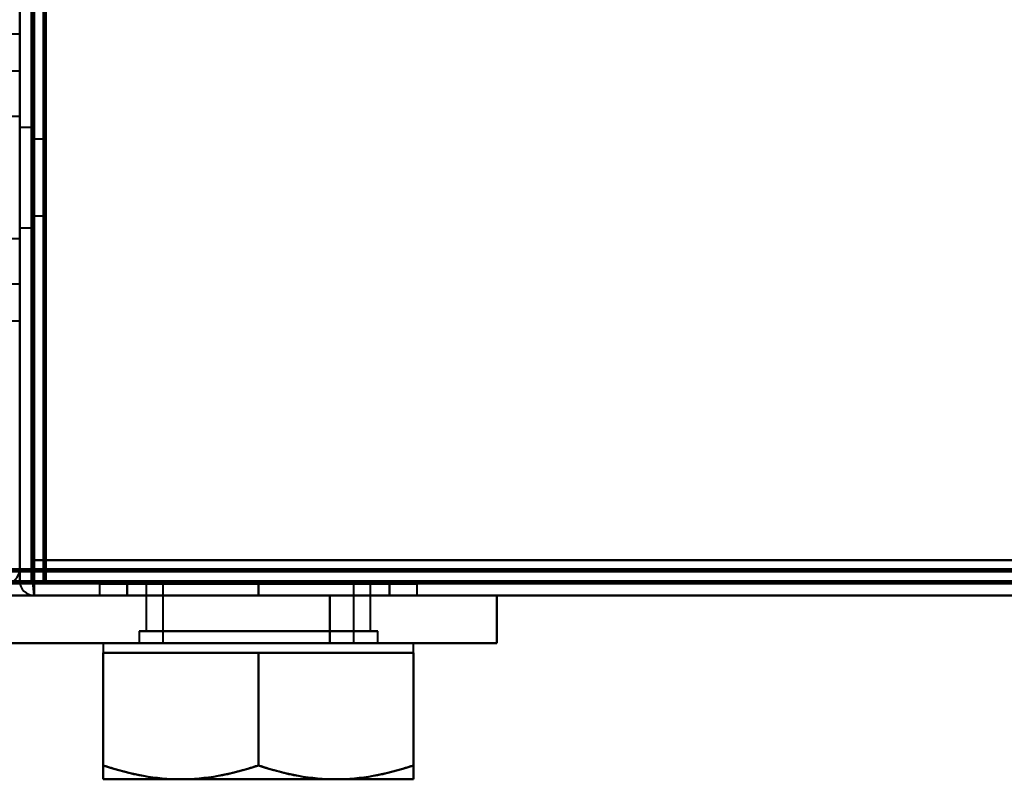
# Model space of a CAD drawing. Header units: millimetres. Extents: x -1352 to 2139, y -120 to 936.
# Tile 13 of 68: x -500 to -459, y 121 to 152. Entities that reach past the tile are written whole.
import ezdxf

# ---------------------------------------------------------------- set-up
doc = ezdxf.new("R2010")
doc.units = ezdxf.units.MM
doc.layers.add('G-IMPT', color=8, linetype='Continuous', lineweight=40)

# ---------------------------------------------------------------- blocks, each defined once
blk = doc.blocks.new('NEXA 400 CALQUES_dwg-748074-Avant')
at = {"layer": 'G-IMPT'}
for p, q in [((-500, 129.472), (-500, 827.272)), ((-499.5, 827.272), (-499.5, 129.472)), ((-500, 151.872), (-500.5, 151.872)), ((-500, 151.872), (-500.5, 151.872)), ((-500, 151.872), (-500, 139.872)), ((-500, 151.872), (-500, 139.872)), ((-500, 151.872), (-500, 145.872)), ((-500, 145.872), (-500, 151.872)), ((-500, 145.872), (-500, 151.872)), ((-500, 145.872), (-500, 151.872)), ((-500, 150.322), (-502.1, 150.322)), ((-500, 150.322), (-502.1, 150.322)), ((-500, 150.322), (-500, 144.168)), ((-500, 150.322), (-500, 144.168)), ((-500, 145.872), (-500, 150.322)), ((-500, 145.872), (-500, 150.322)), ((-500, 148.422), (-507.3, 148.422)), ((-500, 148.422), (-507.3, 148.422)), ((-500, 148.422), (-500, 145.872)), ((-500, 148.422), (-500, 145.872)), ((-500, 144.896), (-500, 148.422)), ((-500, 144.896), (-500, 148.422)), ((-499.5, 147.972), (-500, 147.972)), ((-499.5, 147.972), (-500, 147.972)), ((-500, 147.972), (-500, 143.772)), ((-500, 147.972), (-500, 143.772)), ((-500, 147.972), (-500, 143.772)), ((-500, 147.972), (-500, 143.772)), ((-500, 143.772), (-500, 147.972)), ((-500, 143.772), (-500, 147.972)), ((-500, 143.772), (-500, 147.972)), ((-500, 143.772), (-500, 147.972)), ((-499.5, 147.972), (-499.5, 143.772)), ((-499.5, 147.972), (-499.5, 143.772)), ((-499.5, 147.972), (-499.5, 143.772)), ((-499.5, 147.972), (-499.5, 143.772)), ((-499.5, 143.772), (-499.5, 147.972)), ((-499.5, 143.772), (-499.5, 147.972)), ((-499.5, 143.772), (-499.5, 147.972)), ((-499.5, 143.772), (-499.5, 147.972)), ((-500, 147.577), (-500, 145.872)), ((-500, 147.577), (-500, 145.872)), ((-499, 147.472), (-499.5, 147.472)), ((-499, 147.472), (-499.5, 147.472)), ((-499.5, 147.472), (-499.5, 144.272)), ((-499.5, 147.472), (-499.5, 144.272)), ((-499.5, 147.472), (-499.5, 144.272)), ((-499.5, 147.472), (-499.5, 144.272)), ((-499.5, 144.272), (-499.5, 147.472)), ((-499.5, 144.272), (-499.5, 147.472)), ((-499.5, 144.272), (-499.5, 147.472)), ((-499.5, 144.272), (-499.5, 147.472)), ((-499, 147.472), (-499, 144.272)), ((-499, 147.472), (-499, 144.272)), ((-499, 147.472), (-499, 144.272)), ((-499, 147.472), (-499, 144.272)), ((-499, 144.272), (-499, 147.472)), ((-499, 144.272), (-499, 147.472)), ((-499, 144.272), (-499, 147.472)), ((-499, 144.272), (-499, 147.472)), ((-500, 145.872), (-500, 146.849)), ((-500, 145.872), (-500, 146.849)), ((-500, 145.872), (-500, 143.322)), ((-500, 145.872), (-500, 143.322)), ((-500, 143.322), (-500, 145.872)), ((-500, 143.322), (-500, 145.872)), ((-500, 145.872), (-500, 141.422)), ((-500, 145.872), (-500, 141.422)), ((-500, 141.422), (-500, 145.872)), ((-500, 145.872), (-500, 139.872)), ((-500, 141.422), (-500, 145.872)), ((-500, 139.872), (-500, 145.872)), ((-500, 139.872), (-500, 145.872)), ((-499.5, 144.272), (-499, 144.272)), ((-499.5, 144.272), (-499, 144.272)), ((-500, 143.772), (-499.5, 143.772)), ((-500, 143.772), (-499.5, 143.772)), ((-507.3, 143.322), (-500, 143.322)), ((-507.3, 143.322), (-500, 143.322)), ((-502.1, 141.422), (-500, 141.422)), ((-502.1, 141.422), (-500, 141.422)), ((-500.5, 139.872), (-500, 139.872)), ((-500.5, 139.872), (-500, 139.872)), ((-500.6, 129.472), (-500, 129.472)), ((-500, 129.472), (-500.6, 129.472)), ((-500, 129.472), (-500.6, 129.472)), ((-499.5, 129.472), (-498.9, 129.472)), ((-498.9, 129.472), (-499.5, 129.472)), ((-498.9, 128.872), (-498.9, 129.472)), ((-498.9, 129.472), (-498.9, 128.872)), ((-499.4, 128.972), (-500, 128.972)), ((-500, 128.972), (-499.4, 128.972)), ((-499.4, 128.972), (-499.4, 128.372)), ((-499.4, 128.972), (-499.4, 128.372)), ((-499.4, 128.372), (-499.4, 128.972)), ((-499.4, 128.972), (-499.4, 128.372)), ((-499.4, 128.372), (-499.4, 128.972)), ((-499.4, 128.372), (-499.4, 128.972)), ((-498.9, 128.872), (498.9, 128.872)), ((-496.65, 128.852), (-496.65, 128.372)), ((-496.65, 128.852), (-496.65, 128.372)), ((-496.65, 128.852), (-490, 128.852)), ((-490, 128.852), (-496.65, 128.852)), ((-496.65, 128.852), (-490, 128.852)), ((-490, 128.852), (-496.65, 128.852)), ((-494.7, 128.852), (-494.7, 126.872)), ((-494.7, 128.852), (-494.7, 126.872)), ((-485.93, 128.852), (-494.7, 128.852)), ((-494.7, 128.852), (-490, 128.852)), ((-485.93, 128.852), (-494.7, 128.852)), ((-494.7, 128.852), (-490, 128.852)), ((-490, 128.852), (-494.07, 128.852)), ((-490, 128.852), (-494.07, 128.852)), ((-494, 128.852), (-494, 126.372)), ((-494, 128.852), (-494, 126.372)), ((-494, 128.852), (-486.536, 128.852)), ((-490, 128.852), (-494, 128.852)), ((-494, 128.852), (-486.536, 128.852)), ((-490, 128.852), (-494, 128.852)), ((-493.464, 128.852), (-490, 128.852)), ((-493.464, 128.852), (-490, 128.852)), ((-490, 128.852), (-483.35, 128.852)), ((-483.35, 128.852), (-490, 128.852)), ((-490, 128.852), (-483.35, 128.852)), ((-483.35, 128.852), (-490, 128.852)), ((-485.3, 128.852), (-490, 128.852)), ((-490, 128.852), (-486, 128.852)), ((-490, 128.852), (-485.3, 128.852)), ((-486, 128.852), (-490, 128.852)), ((-485.3, 128.852), (-490, 128.852)), ((-490, 128.852), (-486, 128.852)), ((-490, 128.852), (-485.3, 128.852)), ((-486, 128.852), (-490, 128.852)), ((-486, 126.372), (-486, 128.852)), ((-486, 126.372), (-486, 128.852)), ((-485.3, 126.872), (-485.3, 128.852)), ((-485.3, 126.872), (-485.3, 128.852)), ((-483.35, 128.372), (-483.35, 128.852)), ((-483.35, 128.372), (-483.35, 128.852)), ((-534.4, 128.372), (-225.6, 128.372)), ((-499.4, 128.372), (499.4, 128.372)), ((-496.65, 128.372), (-490, 128.372)), ((-490, 128.372), (-496.65, 128.372)), ((-496.65, 128.372), (-490, 128.372)), ((-490, 128.372), (-496.65, 128.372)), ((-490, 128.372), (-483.35, 128.372)), ((-483.35, 128.372), (-490, 128.372)), ((-490, 128.372), (-483.35, 128.372)), ((-483.35, 128.372), (-490, 128.372)), ((-487, 128.372), (-484.165, 128.372)), ((-487, 128.372), (-480, 128.372)), ((-484.165, 128.372), (-487, 128.372)), ((-480, 128.372), (-487, 128.372)), ((-484.165, 128.372), (-480, 128.372)), ((-480, 128.372), (-484.165, 128.372)), ((-480, 126.372), (-480, 128.372)), ((-495, 126.872), (-495, 126.372)), ((-495, 126.872), (-495, 126.372)), ((-485, 126.872), (-495, 126.872)), ((-485, 126.872), (-495, 126.872)), ((-495, 126.872), (-485, 126.872)), ((-495, 126.872), (-485, 126.872)), ((-485, 126.872), (-495, 126.872)), ((-485, 126.872), (-495, 126.872)), ((-495, 126.872), (-485, 126.872)), ((-495, 126.872), (-485, 126.872)), ((-487.65, 126.872), (-494.7, 126.872)), ((-494.7, 126.872), (-485.93, 126.872)), ((-487.65, 126.872), (-494.7, 126.872)), ((-494.7, 126.872), (-485.93, 126.872)), ((-494.07, 126.872), (-487.65, 126.872)), ((-494.07, 126.872), (-487.65, 126.872)), ((-485.3, 126.872), (-492.35, 126.872)), ((-485.3, 126.872), (-492.35, 126.872)), ((-487.65, 126.872), (-485.3, 126.872)), ((-487.65, 126.872), (-485.3, 126.872)), ((-485, 126.372), (-485, 126.872)), ((-485, 126.372), (-485, 126.872)), ((-496.5, 126.372), (-496.5, 125.972)), ((-496.5, 126.372), (-496.5, 125.972)), ((-496.5, 126.372), (-486.75, 126.372)), ((-496.5, 126.372), (-486.75, 126.372)), ((-486.75, 126.372), (-496.5, 126.372)), ((-486.75, 126.372), (-496.5, 126.372)), ((-495, 126.372), (-485, 126.372)), ((-495, 126.372), (-485, 126.372)), ((-485, 126.372), (-495, 126.372)), ((-485, 126.372), (-495, 126.372)), ((-495, 126.372), (-485, 126.372)), ((-495, 126.372), (-485, 126.372)), ((-485, 126.372), (-495, 126.372)), ((-485, 126.372), (-495, 126.372)), ((-494, 126.372), (-486.536, 126.372)), ((-486.536, 126.372), (-494, 126.372)), ((-494, 126.372), (-486.536, 126.372)), ((-486.536, 126.372), (-494, 126.372)), ((-493.464, 126.372), (-486, 126.372)), ((-486, 126.372), (-493.464, 126.372)), ((-493.464, 126.372), (-486, 126.372)), ((-486, 126.372), (-493.464, 126.372)), ((-493.25, 126.372), (-483.5, 126.372)), ((-493.25, 126.372), (-483.5, 126.372)), ((-483.5, 126.372), (-493.25, 126.372)), ((-483.5, 126.372), (-493.25, 126.372)), ((-487, 126.372), (-480, 126.372)), ((-487, 126.372), (-480, 126.372)), ((-480, 126.372), (-487, 126.372)), ((-480, 126.372), (-487, 126.372)), ((-483.5, 125.972), (-483.5, 126.372)), ((-483.5, 125.972), (-483.5, 126.372)), ((-496.5, 125.972), (-493.25, 125.972)), ((-496.5, 125.972), (-493.25, 125.972)), ((-496.5, 125.972), (-493.25, 125.972)), ((-496.5, 125.972), (-493.25, 125.972)), ((-493.25, 125.972), (-496.5, 125.972)), ((-493.25, 125.972), (-496.5, 125.972)), ((-493.25, 125.972), (-496.5, 125.972)), ((-493.25, 125.972), (-496.5, 125.972)), ((-493.25, 125.972), (-486.75, 125.972)), ((-493.25, 125.972), (-486.75, 125.972)), ((-493.25, 125.972), (-486.75, 125.972)), ((-493.25, 125.972), (-486.75, 125.972)), ((-486.75, 125.972), (-493.25, 125.972)), ((-486.75, 125.972), (-493.25, 125.972)), ((-486.75, 125.972), (-493.25, 125.972)), ((-486.75, 125.972), (-493.25, 125.972)), ((-486.75, 125.972), (-483.5, 125.972)), ((-486.75, 125.972), (-483.5, 125.972)), ((-486.75, 125.972), (-483.5, 125.972)), ((-486.75, 125.972), (-483.5, 125.972)), ((-483.5, 125.972), (-486.75, 125.972)), ((-483.5, 125.972), (-486.75, 125.972)), ((-483.5, 125.972), (-486.75, 125.972)), ((-483.5, 125.972), (-486.75, 125.972)), ((-496.5, 120.672), (-493.25, 120.672)), ((-496.5, 120.672), (-493.25, 120.672)), ((-496.5, 120.672), (-493.25, 120.672)), ((-496.5, 120.672), (-493.25, 120.672)), ((-493.25, 120.672), (-496.5, 120.672)), ((-493.25, 120.672), (-496.5, 120.672)), ((-493.25, 120.672), (-496.5, 120.672)), ((-493.25, 120.672), (-496.5, 120.672)), ((-493.25, 120.672), (-486.75, 120.672)), ((-493.25, 120.672), (-486.75, 120.672)), ((-493.25, 120.672), (-486.75, 120.672)), ((-493.25, 120.672), (-486.75, 120.672)), ((-486.75, 120.672), (-493.25, 120.672)), ((-486.75, 120.672), (-493.25, 120.672)), ((-486.75, 120.672), (-493.25, 120.672)), ((-486.75, 120.672), (-493.25, 120.672)), ((-486.75, 120.672), (-483.5, 120.672)), ((-486.75, 120.672), (-483.5, 120.672)), ((-486.75, 120.672), (-483.5, 120.672)), ((-486.75, 120.672), (-483.5, 120.672)), ((-483.5, 120.672), (-486.75, 120.672)), ((-483.5, 120.672), (-486.75, 120.672)), ((-483.5, 120.672), (-486.75, 120.672)), ((-483.5, 120.672), (-486.75, 120.672))]:
    blk.add_line(p, q, dxfattribs=at)
at = {"layer": 'G-IMPT', "flags": 128}
for points in [[(-500, 827.772), (-500, 653.072), (-500, 478.372), (-500, 303.672), (-500, 128.972)], [(-500, 128.972), (-500, 303.672), (-500, 478.372), (-500, 653.072), (-500, 827.772)], [(-499.5, 128.972), (-499.5, 303.672), (-499.5, 478.372), (-499.5, 653.072), (-499.5, 827.772)], [(-499.4, 827.772), (-499.4, 653.072), (-499.4, 478.372), (-499.4, 303.672), (-499.4, 128.972)], [(-499.4, 128.972), (-499.4, 303.672), (-499.4, 478.372), (-499.4, 653.072), (-499.4, 827.772)], [(-499.4, 827.772), (-499.4, 653.072), (-499.4, 478.372), (-499.4, 303.672), (-499.4, 128.972)], [(-500, 827.272), (-500, 652.822), (-500, 478.372), (-500, 303.922), (-500, 129.472)], [(-500, 129.472), (-500, 303.922), (-500, 478.372), (-500, 652.822), (-500, 827.272)], [(-500, 827.272), (-500, 652.822), (-500, 478.372), (-500, 303.922), (-500, 129.472)], [(-500, 129.472), (-500, 303.922), (-500, 478.372), (-500, 652.822), (-500, 827.272)], [(-499.5, 129.472), (-499.5, 303.922), (-499.5, 478.372), (-499.5, 652.822), (-499.5, 827.272)], [(-499.5, 827.272), (-499.5, 652.822), (-499.5, 478.372), (-499.5, 303.922), (-499.5, 129.472)], [(-499.5, 129.472), (-499.5, 303.922), (-499.5, 478.372), (-499.5, 652.822), (-499.5, 827.272)], [(-499.5, 827.272), (-499.5, 652.822), (-499.5, 478.372), (-499.5, 303.922), (-499.5, 129.472)], [(-499.5, 129.472), (-499.5, 303.922), (-499.5, 478.372), (-499.5, 652.822), (-499.5, 827.272)], [(-499.5, 827.272), (-499.5, 652.822), (-499.5, 478.372), (-499.5, 303.922), (-499.5, 129.472)], [(-499, 827.372), (-499, 652.872), (-499, 478.372), (-499, 303.872), (-499, 129.372)], [(-499, 129.372), (-499, 303.872), (-499, 478.372), (-499, 652.872), (-499, 827.372)], [(-499, 827.272), (-499, 652.822), (-499, 478.372), (-499, 303.922), (-499, 129.472)], [(-499, 129.472), (-499, 303.922), (-499, 478.372), (-499, 652.822), (-499, 827.272)], [(-499, 129.852), (-498.988, 138.102), (-498.975, 146.352), (-498.963, 154.602), (-498.95, 162.852)], [(-498.95, 162.852), (-498.963, 154.602), (-498.975, 146.352), (-498.988, 138.102), (-499, 129.852)], [(-499, 128.872), (-498.988, 137.367), (-498.975, 145.862), (-498.963, 154.357), (-498.95, 162.852)], [(-499, 128.872), (-499, 137.367), (-499, 145.862), (-499, 154.357), (-499, 162.852)], [(-499, 162.852), (-499, 154.602), (-499, 146.352), (-499, 138.102), (-499, 129.852)], [(-499, 129.852), (-499, 138.102), (-499, 146.352), (-499, 154.602), (-499, 162.852)], [(-499, 162.852), (-499, 154.357), (-499, 145.862), (-499, 137.367), (-499, 128.872)], [(-498.95, 162.852), (-498.963, 154.357), (-498.975, 145.862), (-498.988, 137.367), (-499, 128.872)], [(-498.95, 162.852), (-498.938, 154.602), (-498.925, 146.352), (-498.913, 138.102), (-498.9, 129.852)], [(-498.9, 129.852), (-498.913, 138.102), (-498.925, 146.352), (-498.938, 154.602), (-498.95, 162.852)], [(-498.9, 129.852), (-498.9, 138.102), (-498.9, 146.352), (-498.9, 154.602), (-498.9, 162.852)], [(-498.9, 162.852), (-498.9, 154.602), (-498.9, 146.352), (-498.9, 138.102), (-498.9, 129.852)], [(-500, 129.472), (-500, 137.447), (-500, 145.422), (-500, 153.397), (-500, 161.372)], [(-500, 161.372), (-500, 153.397), (-500, 145.422), (-500, 137.447), (-500, 129.472)], [(-500, 128.972), (-500, 137.072), (-500, 145.172), (-500, 153.272), (-500, 161.372)], [(-500, 161.372), (-500, 153.397), (-500, 145.422), (-500, 137.447), (-500, 129.472)], [(-500, 129.472), (-500, 137.447), (-500, 145.422), (-500, 153.397), (-500, 161.372)], [(-500, 161.372), (-500, 153.272), (-500, 145.172), (-500, 137.072), (-500, 128.972)], [(-499.5, 161.372), (-499.5, 153.492), (-499.5, 145.612), (-499.5, 137.732), (-499.5, 129.852)], [(-499.5, 129.852), (-499.5, 137.732), (-499.5, 145.612), (-499.5, 153.492), (-499.5, 161.372)], [(-499.5, 161.372), (-499.5, 153.492), (-499.5, 145.612), (-499.5, 137.732), (-499.5, 129.852)], [(-499.5, 129.852), (-499.5, 137.732), (-499.5, 145.612), (-499.5, 153.492), (-499.5, 161.372)], [(-499.5, 161.372), (-499.5, 153.272), (-499.5, 145.172), (-499.5, 137.072), (-499.5, 128.972)], [(-499.5, 128.972), (-499.5, 137.072), (-499.5, 145.172), (-499.5, 153.272), (-499.5, 161.372)], [(-499.5, 161.372), (-499.488, 153.26), (-499.475, 145.147), (-499.463, 137.035), (-499.45, 128.922)], [(-499.45, 128.922), (-499.463, 137.035), (-499.475, 145.147), (-499.488, 153.26), (-499.5, 161.372)], [(-499.4, 161.372), (-499.4, 153.272), (-499.4, 145.172), (-499.4, 137.072), (-499.4, 128.972)], [(-499.4, 128.972), (-499.4, 137.072), (-499.4, 145.172), (-499.4, 153.272), (-499.4, 161.372)], [(-499.4, 128.972), (-499.4, 137.072), (-499.4, 145.172), (-499.4, 153.272), (-499.4, 161.372)], [(-499.4, 128.922), (-499.4, 137.035), (-499.4, 145.147), (-499.4, 153.26), (-499.4, 161.372)], [(-499.4, 161.372), (-499.4, 153.272), (-499.4, 145.172), (-499.4, 137.072), (-499.4, 128.972)], [(-499.4, 128.972), (-499.4, 137.072), (-499.4, 145.172), (-499.4, 153.272), (-499.4, 161.372)], [(-499.4, 161.372), (-499.4, 153.26), (-499.4, 145.147), (-499.4, 137.035), (-499.4, 128.922)], [(-499.4, 161.372), (-499.4, 153.272), (-499.4, 145.172), (-499.4, 137.072), (-499.4, 128.972)], [(-498.9, 161.372), (-498.9, 153.492), (-498.9, 145.612), (-498.9, 137.732), (-498.9, 129.852)], [(-498.9, 129.852), (-498.9, 137.732), (-498.9, 145.612), (-498.9, 153.492), (-498.9, 161.372)], [(-498.9, 129.472), (-498.9, 137.447), (-498.9, 145.422), (-498.9, 153.397), (-498.9, 161.372)], [(-498.9, 129.852), (-498.9, 137.732), (-498.9, 145.612), (-498.9, 153.492), (-498.9, 161.372)], [(-498.9, 161.372), (-498.9, 153.492), (-498.9, 145.612), (-498.9, 137.732), (-498.9, 129.852)], [(-498.9, 161.372), (-498.9, 153.397), (-498.9, 145.422), (-498.9, 137.447), (-498.9, 129.472)], [(-499.5, 129.852), (-499.375, 129.852), (-499.25, 129.852), (-499.125, 129.852), (-499, 129.852)], [(-499, 129.852), (-499.125, 129.852), (-499.25, 129.852), (-499.375, 129.852), (-499.5, 129.852)], [(-499.5, 129.852), (-499.375, 129.852), (-499.25, 129.852), (-499.125, 129.852), (-499, 129.852)], [(-499, 129.852), (-499.125, 129.852), (-499.25, 129.852), (-499.375, 129.852), (-499.5, 129.852)], [(-498.9, 129.852), (-249.45, 129.852), (0, 129.852), (249.45, 129.852), (498.9, 129.852)], [(498.9, 129.852), (249.45, 129.852), (0, 129.852), (-249.45, 129.852), (-498.9, 129.852)], [(498.9, 129.852), (249.45, 129.852), (0, 129.852), (-249.45, 129.852), (-498.9, 129.852)], [(-498.9, 129.852), (-249.45, 129.852), (0, 129.852), (249.45, 129.852), (498.9, 129.852)], [(-498.9, 129.852), (-249.45, 129.852), (0, 129.852), (249.45, 129.852), (498.9, 129.852)], [(498.9, 129.852), (249.45, 129.852), (0, 129.852), (-249.45, 129.852), (-498.9, 129.852)], [(498.9, 129.852), (249.45, 129.852), (0, 129.852), (-249.45, 129.852), (-498.9, 129.852)], [(-498.9, 129.852), (-249.45, 129.852), (0, 129.852), (249.45, 129.852), (498.9, 129.852)], [(-533.9, 129.472), (-456.95, 129.472), (-380, 129.472), (-303.05, 129.472), (-226.1, 129.472)], [(-533.9, 129.472), (-456.95, 129.472), (-380, 129.472), (-303.05, 129.472), (-226.1, 129.472)], [(-226.1, 129.472), (-303.05, 129.472), (-380, 129.472), (-456.95, 129.472), (-533.9, 129.472)], [(-226.1, 129.372), (-303.05, 129.372), (-380, 129.372), (-456.95, 129.372), (-533.9, 129.372)], [(-533.9, 129.372), (-456.95, 129.372), (-380, 129.372), (-303.05, 129.372), (-226.1, 129.372)], [(-226.1, 129.372), (-303.05, 129.372), (-380, 129.372), (-456.95, 129.372), (-533.9, 129.372)], [(-500, 129.472), (-500.138, 129.472), (-500.275, 129.472), (-500.413, 129.472), (-500.55, 129.472)], [(-500, 129.472), (-500, 129.347), (-500, 129.222), (-500, 129.097), (-500, 128.972)], [(-500, 129.472), (-500, 129.347), (-500, 129.222), (-500, 129.097), (-500, 128.972)], [(-500, 128.972), (-500, 129.097), (-500, 129.222), (-500, 129.347), (-500, 129.472)], [(-500, 128.972), (-500, 129.097), (-500, 129.222), (-500, 129.347), (-500, 129.472)], [(-499, 129.472), (-499.125, 129.472), (-499.25, 129.472), (-499.375, 129.472), (-499.5, 129.472)], [(-499.5, 129.472), (-499.375, 129.472), (-499.25, 129.472), (-499.125, 129.472), (-499, 129.472)], [(-499.5, 129.472), (-499.5, 129.347), (-499.5, 129.222), (-499.5, 129.097), (-499.5, 128.972)], [(-499.5, 128.972), (-499.5, 129.097), (-499.5, 129.222), (-499.5, 129.347), (-499.5, 129.472)], [(-499, 129.472), (-498.988, 129.472), (-498.975, 129.472), (-498.963, 129.472), (-498.95, 129.472)], [(-499, 129.422), (-499, 129.435), (-499, 129.447), (-499, 129.46), (-499, 129.472)], [(-499, 129.372), (-499, 129.385), (-499, 129.397), (-499, 129.41), (-499, 129.422)], [(-498.95, 129.372), (-498.963, 129.372), (-498.975, 129.372), (-498.988, 129.372), (-499, 129.372)], [(-499, 129.372), (-249.5, 129.372), (0, 129.372), (249.5, 129.372), (499, 129.372)], [(499, 129.372), (249.5, 129.372), (0, 129.372), (-249.5, 129.372), (-499, 129.372)], [(-498.95, 129.472), (-498.938, 129.472), (-498.925, 129.472), (-498.913, 129.472), (-498.9, 129.472)], [(-498.9, 129.372), (-498.913, 129.372), (-498.925, 129.372), (-498.938, 129.372), (-498.95, 129.372)], [(498.9, 129.472), (249.45, 129.472), (0, 129.472), (-249.45, 129.472), (-498.9, 129.472)], [(-498.9, 129.472), (-498.9, 129.46), (-498.9, 129.447), (-498.9, 129.435), (-498.9, 129.422)], [(-498.9, 129.472), (-249.45, 129.472), (0, 129.472), (249.45, 129.472), (498.9, 129.472)], [(-498.9, 129.422), (-498.9, 129.41), (-498.9, 129.397), (-498.9, 129.385), (-498.9, 129.372)], [(498.9, 129.372), (249.45, 129.372), (0, 129.372), (-249.45, 129.372), (-498.9, 129.372)], [(-498.9, 129.372), (-249.45, 129.372), (0, 129.372), (249.45, 129.372), (498.9, 129.372)], [(-498.9, 128.872), (-498.9, 128.997), (-498.9, 129.122), (-498.9, 129.247), (-498.9, 129.372)], [(-498.9, 129.372), (-498.9, 129.247), (-498.9, 129.122), (-498.9, 128.997), (-498.9, 128.872)], [(-225.6, 128.972), (-302.8, 128.972), (-380, 128.972), (-457.2, 128.972), (-534.4, 128.972)], [(-225.6, 128.972), (-302.8, 128.972), (-380, 128.972), (-457.2, 128.972), (-534.4, 128.972)], [(-534.4, 128.972), (-457.2, 128.972), (-380, 128.972), (-302.8, 128.972), (-225.6, 128.972)], [(-534.4, 128.872), (-457.2, 128.872), (-380, 128.872), (-302.8, 128.872), (-225.6, 128.872)], [(-226.1, 128.872), (-303.05, 128.872), (-380, 128.872), (-456.95, 128.872), (-533.9, 128.872)], [(-226.1, 128.872), (-303.05, 128.872), (-380, 128.872), (-456.95, 128.872), (-533.9, 128.872)], [(-533.9, 128.872), (-456.95, 128.872), (-380, 128.872), (-303.05, 128.872), (-226.1, 128.872)], [(-533.9, 128.872), (-456.95, 128.872), (-380, 128.872), (-303.05, 128.872), (-226.1, 128.872)], [(-533.9, 128.872), (-456.95, 128.872), (-380, 128.872), (-303.05, 128.872), (-226.1, 128.872)], [(-226.1, 128.872), (-303.05, 128.872), (-380, 128.872), (-456.95, 128.872), (-533.9, 128.872)], [(-500, 128.972), (-499.875, 128.972), (-499.75, 128.972), (-499.625, 128.972), (-499.5, 128.972)], [(-499.5, 128.972), (-499.625, 128.972), (-499.75, 128.972), (-499.875, 128.972), (-500, 128.972)], [(-499.45, 128.972), (-499.463, 128.972), (-499.475, 128.972), (-499.488, 128.972), (-499.5, 128.972)], [(-499.4, 128.972), (-499.413, 128.972), (-499.425, 128.972), (-499.438, 128.972), (-499.45, 128.972)], [(-499.45, 128.922), (-499.438, 128.785), (-499.425, 128.647), (-499.413, 128.51), (-499.4, 128.372)], [(-499.4, 128.372), (-499.413, 128.51), (-499.425, 128.647), (-499.438, 128.785), (-499.45, 128.922)], [(-499.4, 128.972), (-249.7, 128.972), (0, 128.972), (249.7, 128.972), (499.4, 128.972)], [(499.4, 128.972), (249.7, 128.972), (0, 128.972), (-249.7, 128.972), (-499.4, 128.972)], [(-499.4, 128.972), (-249.7, 128.972), (0, 128.972), (249.7, 128.972), (499.4, 128.972)], [(499.4, 128.972), (249.7, 128.972), (0, 128.972), (-249.7, 128.972), (-499.4, 128.972)], [(499.4, 128.972), (249.7, 128.972), (0, 128.972), (-249.7, 128.972), (-499.4, 128.972)], [(-499.4, 128.922), (-499.4, 128.935), (-499.4, 128.947), (-499.4, 128.96), (-499.4, 128.972)], [(-499.4, 128.972), (-249.7, 128.972), (0, 128.972), (249.7, 128.972), (499.4, 128.972)], [(-499.4, 128.972), (-249.7, 128.972), (0, 128.972), (249.7, 128.972), (499.4, 128.972)], [(-499.4, 128.972), (-249.7, 128.972), (0, 128.972), (249.7, 128.972), (499.4, 128.972)], [(499.4, 128.972), (249.7, 128.972), (0, 128.972), (-249.7, 128.972), (-499.4, 128.972)], [(-499.4, 128.372), (-499.4, 128.51), (-499.4, 128.647), (-499.4, 128.785), (-499.4, 128.922)], [(-499.4, 128.872), (-499.4, 128.885), (-499.4, 128.897), (-499.4, 128.91), (-499.4, 128.922)], [(-499.4, 128.922), (-499.4, 128.785), (-499.4, 128.647), (-499.4, 128.51), (-499.4, 128.372)], [(-499.4, 128.872), (-249.7, 128.872), (0, 128.872), (249.7, 128.872), (499.4, 128.872)], [(499.4, 128.872), (249.7, 128.872), (0, 128.872), (-249.7, 128.872), (-499.4, 128.872)], [(-499.4, 128.372), (-499.4, 128.497), (-499.4, 128.622), (-499.4, 128.747), (-499.4, 128.872)], [(-499.4, 128.872), (-499.275, 128.872), (-499.15, 128.872), (-499.025, 128.872), (-498.9, 128.872)], [(499.4, 128.872), (249.7, 128.872), (0, 128.872), (-249.7, 128.872), (-499.4, 128.872)], [(-498.9, 128.872), (-499.025, 128.872), (-499.15, 128.872), (-499.275, 128.872), (-499.4, 128.872)], [(-499.4, 128.872), (-499.4, 128.747), (-499.4, 128.622), (-499.4, 128.497), (-499.4, 128.372)], [(499, 128.872), (249.5, 128.872), (0, 128.872), (-249.5, 128.872), (-499, 128.872)], [(-499, 128.872), (-249.5, 128.872), (0, 128.872), (249.5, 128.872), (499, 128.872)], [(499, 128.872), (249.5, 128.872), (0, 128.872), (-249.5, 128.872), (-499, 128.872)], [(-499, 128.872), (-249.5, 128.872), (0, 128.872), (249.5, 128.872), (499, 128.872)], [(-498.9, 128.872), (-249.45, 128.872), (0, 128.872), (249.45, 128.872), (498.9, 128.872)], [(498.9, 128.872), (249.45, 128.872), (0, 128.872), (-249.45, 128.872), (-498.9, 128.872)], [(-498.9, 128.872), (-249.45, 128.872), (0, 128.872), (249.45, 128.872), (498.9, 128.872)], [(498.9, 128.872), (249.45, 128.872), (0, 128.872), (-249.45, 128.872), (-498.9, 128.872)], [(-498.9, 128.872), (-249.45, 128.872), (0, 128.872), (249.45, 128.872), (498.9, 128.872)], [(498.9, 128.872), (249.45, 128.872), (0, 128.872), (-249.45, 128.872), (-498.9, 128.872)], [(-490, 128.852), (-491.375, 128.852), (-492.75, 128.852), (-494.125, 128.852), (-495.5, 128.852)], [(-495.5, 128.852), (-494.125, 128.852), (-492.75, 128.852), (-491.375, 128.852), (-490, 128.852)], [(-490, 128.852), (-491.375, 128.852), (-492.75, 128.852), (-494.125, 128.852), (-495.5, 128.852)], [(-495.5, 128.852), (-495.5, 128.732), (-495.5, 128.612), (-495.5, 128.492), (-495.5, 128.372)], [(-495.5, 128.852), (-495.5, 128.732), (-495.5, 128.612), (-495.5, 128.492), (-495.5, 128.372)], [(-495.5, 128.372), (-495.5, 128.492), (-495.5, 128.612), (-495.5, 128.732), (-495.5, 128.852)], [(-495.5, 128.852), (-494.125, 128.852), (-492.75, 128.852), (-491.375, 128.852), (-490, 128.852)], [(-495.5, 128.372), (-495.5, 128.492), (-495.5, 128.612), (-495.5, 128.732), (-495.5, 128.852)], [(-490, 128.852), (-491.375, 128.852), (-492.75, 128.852), (-494.125, 128.852), (-495.5, 128.852)], [(-495.5, 128.852), (-494.125, 128.852), (-492.75, 128.852), (-491.375, 128.852), (-490, 128.852)], [(-490, 128.852), (-491.375, 128.852), (-492.75, 128.852), (-494.125, 128.852), (-495.5, 128.852)], [(-495.5, 128.852), (-495.5, 128.732), (-495.5, 128.612), (-495.5, 128.492), (-495.5, 128.372)], [(-495.5, 128.852), (-495.5, 128.732), (-495.5, 128.612), (-495.5, 128.492), (-495.5, 128.372)], [(-495.5, 128.372), (-495.5, 128.492), (-495.5, 128.612), (-495.5, 128.732), (-495.5, 128.852)], [(-495.5, 128.852), (-494.125, 128.852), (-492.75, 128.852), (-491.375, 128.852), (-490, 128.852)], [(-495.5, 128.372), (-495.5, 128.492), (-495.5, 128.612), (-495.5, 128.732), (-495.5, 128.852)], [(-490, 128.852), (-488.625, 128.852), (-487.25, 128.852), (-485.875, 128.852), (-484.5, 128.852)], [(-484.5, 128.852), (-485.875, 128.852), (-487.25, 128.852), (-488.625, 128.852), (-490, 128.852)], [(-484.5, 128.852), (-485.875, 128.852), (-487.25, 128.852), (-488.625, 128.852), (-490, 128.852)], [(-490, 128.852), (-490, 128.732), (-490, 128.612), (-490, 128.492), (-490, 128.372)], [(-490, 128.372), (-490, 128.492), (-490, 128.612), (-490, 128.732), (-490, 128.852)], [(-490, 128.852), (-490, 128.732), (-490, 128.612), (-490, 128.492), (-490, 128.372)], [(-490, 128.852), (-488.625, 128.852), (-487.25, 128.852), (-485.875, 128.852), (-484.5, 128.852)], [(-490, 128.372), (-490, 128.492), (-490, 128.612), (-490, 128.732), (-490, 128.852)], [(-490, 128.852), (-488.625, 128.852), (-487.25, 128.852), (-485.875, 128.852), (-484.5, 128.852)], [(-484.5, 128.852), (-485.875, 128.852), (-487.25, 128.852), (-488.625, 128.852), (-490, 128.852)], [(-484.5, 128.852), (-485.875, 128.852), (-487.25, 128.852), (-488.625, 128.852), (-490, 128.852)], [(-490, 128.852), (-490, 128.732), (-490, 128.612), (-490, 128.492), (-490, 128.372)], [(-490, 128.372), (-490, 128.492), (-490, 128.612), (-490, 128.732), (-490, 128.852)], [(-490, 128.852), (-490, 128.732), (-490, 128.612), (-490, 128.492), (-490, 128.372)], [(-490, 128.852), (-488.625, 128.852), (-487.25, 128.852), (-485.875, 128.852), (-484.5, 128.852)], [(-490, 128.372), (-490, 128.492), (-490, 128.612), (-490, 128.732), (-490, 128.852)], [(-484.5, 128.372), (-484.5, 128.492), (-484.5, 128.612), (-484.5, 128.732), (-484.5, 128.852)], [(-484.5, 128.852), (-484.5, 128.732), (-484.5, 128.612), (-484.5, 128.492), (-484.5, 128.372)], [(-484.5, 128.372), (-484.5, 128.492), (-484.5, 128.612), (-484.5, 128.732), (-484.5, 128.852)], [(-484.5, 128.852), (-484.5, 128.732), (-484.5, 128.612), (-484.5, 128.492), (-484.5, 128.372)], [(-484.5, 128.372), (-484.5, 128.492), (-484.5, 128.612), (-484.5, 128.732), (-484.5, 128.852)], [(-484.5, 128.852), (-484.5, 128.732), (-484.5, 128.612), (-484.5, 128.492), (-484.5, 128.372)], [(-484.5, 128.372), (-484.5, 128.492), (-484.5, 128.612), (-484.5, 128.732), (-484.5, 128.852)], [(-484.5, 128.852), (-484.5, 128.732), (-484.5, 128.612), (-484.5, 128.492), (-484.5, 128.372)], [(-534.4, 128.372), (-457.2, 128.372), (-380, 128.372), (-302.8, 128.372), (-225.6, 128.372)], [(-225.6, 128.372), (-302.8, 128.372), (-380, 128.372), (-457.2, 128.372), (-534.4, 128.372)], [(-534.4, 128.372), (-457.2, 128.372), (-380, 128.372), (-302.8, 128.372), (-225.6, 128.372)], [(-225.6, 128.372), (-302.8, 128.372), (-380, 128.372), (-457.2, 128.372), (-534.4, 128.372)], [(-487, 128.372), (-492.808, 128.372), (-498.616, 128.372), (-504.425, 128.372), (-510.233, 128.372)], [(-510.233, 128.372), (-504.425, 128.372), (-498.616, 128.372), (-492.808, 128.372), (-487, 128.372)], [(-502, 128.372), (-501.35, 128.372), (-500.7, 128.372), (-500.05, 128.372), (-499.4, 128.372)], [(-499.4, 128.372), (-500.05, 128.372), (-500.7, 128.372), (-501.35, 128.372), (-502, 128.372)], [(-499.4, 128.372), (-496.3, 128.372), (-493.2, 128.372), (-490.1, 128.372), (-487, 128.372)], [(499.4, 128.372), (249.7, 128.372), (0, 128.372), (-249.7, 128.372), (-499.4, 128.372)], [(-484.165, 128.372), (-487.973, 128.372), (-491.782, 128.372), (-495.591, 128.372), (-499.4, 128.372)], [(-499.4, 128.372), (-494.55, 128.372), (-489.7, 128.372), (-484.85, 128.372), (-480, 128.372)], [(-480, 128.372), (-484.85, 128.372), (-489.7, 128.372), (-494.55, 128.372), (-499.4, 128.372)], [(-487, 128.372), (-490.1, 128.372), (-493.2, 128.372), (-496.3, 128.372), (-499.4, 128.372)], [(-499.4, 128.372), (-249.7, 128.372), (0, 128.372), (249.7, 128.372), (499.4, 128.372)], [(-480, 128.372), (-484.85, 128.372), (-489.7, 128.372), (-494.55, 128.372), (-499.4, 128.372)], [(-499.4, 128.372), (-494.55, 128.372), (-489.7, 128.372), (-484.85, 128.372), (-480, 128.372)], [(-499.4, 128.372), (-495.591, 128.372), (-491.782, 128.372), (-487.973, 128.372), (-484.165, 128.372)], [(-495.5, 128.372), (-494.125, 128.372), (-492.75, 128.372), (-491.375, 128.372), (-490, 128.372)], [(-490, 128.372), (-491.375, 128.372), (-492.75, 128.372), (-494.125, 128.372), (-495.5, 128.372)], [(-490, 128.372), (-491.375, 128.372), (-492.75, 128.372), (-494.125, 128.372), (-495.5, 128.372)], [(-495.5, 128.372), (-494.125, 128.372), (-492.75, 128.372), (-491.375, 128.372), (-490, 128.372)], [(-495.5, 128.372), (-494.125, 128.372), (-492.75, 128.372), (-491.375, 128.372), (-490, 128.372)], [(-490, 128.372), (-491.375, 128.372), (-492.75, 128.372), (-494.125, 128.372), (-495.5, 128.372)], [(-490, 128.372), (-491.375, 128.372), (-492.75, 128.372), (-494.125, 128.372), (-495.5, 128.372)], [(-495.5, 128.372), (-494.125, 128.372), (-492.75, 128.372), (-491.375, 128.372), (-490, 128.372)], [(-490, 128.372), (-488.625, 128.372), (-487.25, 128.372), (-485.875, 128.372), (-484.5, 128.372)], [(-484.5, 128.372), (-485.875, 128.372), (-487.25, 128.372), (-488.625, 128.372), (-490, 128.372)], [(-484.5, 128.372), (-485.875, 128.372), (-487.25, 128.372), (-488.625, 128.372), (-490, 128.372)], [(-490, 128.372), (-488.625, 128.372), (-487.25, 128.372), (-485.875, 128.372), (-484.5, 128.372)], [(-490, 128.372), (-488.625, 128.372), (-487.25, 128.372), (-485.875, 128.372), (-484.5, 128.372)], [(-484.5, 128.372), (-485.875, 128.372), (-487.25, 128.372), (-488.625, 128.372), (-490, 128.372)], [(-484.5, 128.372), (-485.875, 128.372), (-487.25, 128.372), (-488.625, 128.372), (-490, 128.372)], [(-490, 128.372), (-488.625, 128.372), (-487.25, 128.372), (-485.875, 128.372), (-484.5, 128.372)], [(-487, 126.372), (-487, 126.872), (-487, 127.372), (-487, 127.872), (-487, 128.372)], [(-487, 128.372), (-487, 127.872), (-487, 127.372), (-487, 126.872), (-487, 126.372)], [(-487, 128.372), (-487, 127.872), (-487, 127.372), (-487, 126.872), (-487, 126.372)], [(-487, 126.372), (-487, 126.872), (-487, 127.372), (-487, 127.872), (-487, 128.372)], [(-381.27, 128.372), (-406.993, 128.372), (-432.717, 128.372), (-458.441, 128.372), (-484.165, 128.372)], [(-484.165, 128.372), (-458.441, 128.372), (-432.717, 128.372), (-406.993, 128.372), (-381.27, 128.372)], [(-480, 126.372), (-480, 126.872), (-480, 127.372), (-480, 127.872), (-480, 128.372)], [(-480, 128.372), (-480, 127.872), (-480, 127.372), (-480, 126.872), (-480, 126.372)], [(-480, 128.372), (-480, 127.872), (-480, 127.372), (-480, 126.872), (-480, 126.372)], [(-480, 126.372), (-480, 126.872), (-480, 127.372), (-480, 127.872), (-480, 128.372)], [(-480, 128.372), (-456.359, 128.372), (-432.717, 128.372), (-409.076, 128.372), (-385.434, 128.372)], [(-385.434, 128.372), (-409.076, 128.372), (-432.717, 128.372), (-456.359, 128.372), (-480, 128.372)], [(-385.434, 128.372), (-409.076, 128.372), (-432.717, 128.372), (-456.359, 128.372), (-480, 128.372)], [(-480, 128.372), (-456.359, 128.372), (-432.717, 128.372), (-409.076, 128.372), (-385.434, 128.372)], [(-487, 126.372), (-492.808, 126.372), (-498.616, 126.372), (-504.425, 126.372), (-510.233, 126.372)], [(-510.233, 126.372), (-504.425, 126.372), (-498.616, 126.372), (-492.808, 126.372), (-487, 126.372)], [(-510.233, 126.372), (-504.425, 126.372), (-498.616, 126.372), (-492.808, 126.372), (-487, 126.372)], [(-487, 126.372), (-492.808, 126.372), (-498.616, 126.372), (-504.425, 126.372), (-510.233, 126.372)], [(-493.25, 125.972), (-494.062, 125.972), (-494.875, 125.972), (-495.687, 125.972), (-496.5, 125.972)], [(-496.5, 125.972), (-496.5, 124.792), (-496.5, 123.613), (-496.5, 122.433), (-496.5, 121.253)], [(-496.5, 121.253), (-496.5, 122.433), (-496.5, 123.613), (-496.5, 124.792), (-496.5, 125.972)], [(-496.5, 125.972), (-496.5, 124.792), (-496.5, 123.613), (-496.5, 122.433), (-496.5, 121.253)], [(-496.5, 121.253), (-496.5, 122.433), (-496.5, 123.613), (-496.5, 124.792), (-496.5, 125.972)], [(-496.5, 125.972), (-495.687, 125.972), (-494.875, 125.972), (-494.062, 125.972), (-493.25, 125.972)], [(-493.25, 125.972), (-494.062, 125.972), (-494.875, 125.972), (-495.687, 125.972), (-496.5, 125.972)], [(-496.5, 125.972), (-496.5, 124.792), (-496.5, 123.613), (-496.5, 122.433), (-496.5, 121.253)], [(-496.5, 121.253), (-496.5, 122.433), (-496.5, 123.613), (-496.5, 124.792), (-496.5, 125.972)], [(-496.5, 125.972), (-496.5, 124.792), (-496.5, 123.613), (-496.5, 122.433), (-496.5, 121.253)], [(-496.5, 121.253), (-496.5, 122.433), (-496.5, 123.613), (-496.5, 124.792), (-496.5, 125.972)], [(-496.5, 125.972), (-495.687, 125.972), (-494.875, 125.972), (-494.062, 125.972), (-493.25, 125.972)], [(-496.5, 125.972), (-495.687, 125.972), (-494.875, 125.972), (-494.062, 125.972), (-493.25, 125.972)], [(-493.25, 125.972), (-494.062, 125.972), (-494.875, 125.972), (-495.687, 125.972), (-496.5, 125.972)], [(-496.5, 125.972), (-495.687, 125.972), (-494.875, 125.972), (-494.062, 125.972), (-493.25, 125.972)], [(-493.25, 125.972), (-494.062, 125.972), (-494.875, 125.972), (-495.687, 125.972), (-496.5, 125.972)], [(-490, 125.972), (-490.812, 125.972), (-491.625, 125.972), (-492.437, 125.972), (-493.25, 125.972)], [(-493.25, 125.972), (-492.437, 125.972), (-491.625, 125.972), (-490.812, 125.972), (-490, 125.972)], [(-490, 125.972), (-490.812, 125.972), (-491.625, 125.972), (-492.437, 125.972), (-493.25, 125.972)], [(-493.25, 125.972), (-492.437, 125.972), (-491.625, 125.972), (-490.812, 125.972), (-490, 125.972)], [(-493.25, 125.972), (-492.437, 125.972), (-491.625, 125.972), (-490.812, 125.972), (-490, 125.972)], [(-490, 125.972), (-490.812, 125.972), (-491.625, 125.972), (-492.437, 125.972), (-493.25, 125.972)], [(-493.25, 125.972), (-492.437, 125.972), (-491.625, 125.972), (-490.812, 125.972), (-490, 125.972)], [(-490, 125.972), (-490.812, 125.972), (-491.625, 125.972), (-492.437, 125.972), (-493.25, 125.972)], [(-486.75, 125.972), (-487.562, 125.972), (-488.375, 125.972), (-489.187, 125.972), (-490, 125.972)], [(-490, 125.972), (-490, 124.792), (-490, 123.613), (-490, 122.433), (-490, 121.253)], [(-490, 121.253), (-490, 122.433), (-490, 123.613), (-490, 124.792), (-490, 125.972)], [(-490, 125.972), (-490, 124.792), (-490, 123.613), (-490, 122.433), (-490, 121.253)], [(-490, 121.253), (-490, 122.433), (-490, 123.613), (-490, 124.792), (-490, 125.972)], [(-490, 125.972), (-489.187, 125.972), (-488.375, 125.972), (-487.562, 125.972), (-486.75, 125.972)], [(-486.75, 125.972), (-487.562, 125.972), (-488.375, 125.972), (-489.187, 125.972), (-490, 125.972)], [(-490, 125.972), (-490, 124.792), (-490, 123.613), (-490, 122.433), (-490, 121.253)], [(-490, 121.253), (-490, 122.433), (-490, 123.613), (-490, 124.792), (-490, 125.972)], [(-490, 125.972), (-490, 124.792), (-490, 123.613), (-490, 122.433), (-490, 121.253)], [(-490, 121.253), (-490, 122.433), (-490, 123.613), (-490, 124.792), (-490, 125.972)], [(-490, 125.972), (-489.187, 125.972), (-488.375, 125.972), (-487.562, 125.972), (-486.75, 125.972)], [(-490, 125.972), (-489.187, 125.972), (-488.375, 125.972), (-487.562, 125.972), (-486.75, 125.972)], [(-486.75, 125.972), (-487.562, 125.972), (-488.375, 125.972), (-489.187, 125.972), (-490, 125.972)], [(-490, 125.972), (-489.187, 125.972), (-488.375, 125.972), (-487.562, 125.972), (-486.75, 125.972)], [(-486.75, 125.972), (-487.562, 125.972), (-488.375, 125.972), (-489.187, 125.972), (-490, 125.972)], [(-483.5, 125.972), (-484.312, 125.972), (-485.125, 125.972), (-485.937, 125.972), (-486.75, 125.972)], [(-486.75, 125.972), (-485.937, 125.972), (-485.125, 125.972), (-484.312, 125.972), (-483.5, 125.972)], [(-483.5, 125.972), (-484.312, 125.972), (-485.125, 125.972), (-485.937, 125.972), (-486.75, 125.972)], [(-486.75, 125.972), (-485.937, 125.972), (-485.125, 125.972), (-484.312, 125.972), (-483.5, 125.972)], [(-483.5, 125.972), (-484.312, 125.972), (-485.125, 125.972), (-485.937, 125.972), (-486.75, 125.972)], [(-486.75, 125.972), (-485.937, 125.972), (-485.125, 125.972), (-484.312, 125.972), (-483.5, 125.972)], [(-483.5, 125.972), (-484.312, 125.972), (-485.125, 125.972), (-485.937, 125.972), (-486.75, 125.972)], [(-486.75, 125.972), (-485.937, 125.972), (-485.125, 125.972), (-484.312, 125.972), (-483.5, 125.972)], [(-483.5, 121.253), (-483.5, 122.433), (-483.5, 123.613), (-483.5, 124.792), (-483.5, 125.972)], [(-483.5, 125.972), (-483.5, 124.792), (-483.5, 123.613), (-483.5, 122.433), (-483.5, 121.253)], [(-483.5, 121.253), (-483.5, 122.433), (-483.5, 123.613), (-483.5, 124.792), (-483.5, 125.972)], [(-483.5, 125.972), (-483.5, 124.792), (-483.5, 123.613), (-483.5, 122.433), (-483.5, 121.253)], [(-483.5, 121.253), (-483.5, 122.433), (-483.5, 123.613), (-483.5, 124.792), (-483.5, 125.972)], [(-483.5, 125.972), (-483.5, 124.792), (-483.5, 123.613), (-483.5, 122.433), (-483.5, 121.253)], [(-483.5, 121.253), (-483.5, 122.433), (-483.5, 123.613), (-483.5, 124.792), (-483.5, 125.972)], [(-483.5, 125.972), (-483.5, 124.792), (-483.5, 123.613), (-483.5, 122.433), (-483.5, 121.253)]]:
    blk.add_lwpolyline(points, dxfattribs=at)
at = {"layer": 'G-IMPT'}
for centre, start, end in [((-500.6, 129.472), 270, 360), ((-500.6, 129.472), 270, 0), ((-499.4, 128.972), 180, 270), ((-499.4, 128.972), 180, 270), ((-499.4, 128.972), 180, 270), ((-499.4, 128.972), 180, 270)]:
    blk.add_arc(centre, 0.6, start, end, dxfattribs=at)
for points, knots in [([(-496.5, 121.253), (-496.501, 121.153), (-496.497, 120.979), (-496.494, 120.74), (-496.498, 120.671), (-496.5, 120.672)], [0, 0, 0, 0, 0.25, 0.5, 1, 1, 1, 1]), ([(-496.5, 120.672), (-496.498, 120.671), (-496.494, 120.74), (-496.497, 120.979), (-496.501, 121.153), (-496.5, 121.253)], [0, 0, 0, 0, 0.5, 0.75, 1, 1, 1, 1]), ([(-496.5, 121.253), (-496.501, 121.153), (-496.497, 120.979), (-496.494, 120.74), (-496.498, 120.671), (-496.5, 120.672)], [0, 0, 0, 0, 0.25, 0.5, 1, 1, 1, 1]), ([(-496.5, 120.672), (-496.498, 120.671), (-496.494, 120.74), (-496.497, 120.979), (-496.501, 121.153), (-496.5, 121.253)], [0, 0, 0, 0, 0.5, 0.75, 1, 1, 1, 1]), ([(-493.25, 120.672), (-493.772, 120.671), (-494.534, 120.74), (-495.62, 120.979), (-496.199, 121.153), (-496.5, 121.253)], [0, 0, 0, 0, 0.5, 0.75, 1, 1, 1, 1]), ([(-496.5, 121.253), (-496.199, 121.153), (-495.62, 120.979), (-494.534, 120.74), (-493.772, 120.671), (-493.25, 120.672)], [0, 0, 0, 0, 0.25, 0.5, 1, 1, 1, 1]), ([(-493.25, 120.672), (-493.772, 120.671), (-494.534, 120.74), (-495.62, 120.979), (-496.199, 121.153), (-496.5, 121.253)], [0, 0, 0, 0, 0.5, 0.75, 1, 1, 1, 1]), ([(-496.5, 121.253), (-496.199, 121.153), (-495.62, 120.979), (-494.534, 120.74), (-493.772, 120.671), (-493.25, 120.672)], [0, 0, 0, 0, 0.25, 0.5, 1, 1, 1, 1]), ([(-490, 121.253), (-490.302, 121.153), (-490.877, 120.979), (-491.96, 120.74), (-492.726, 120.671), (-493.25, 120.672)], [0, 0, 0, 0, 0.25, 0.5, 1, 1, 1, 1]), ([(-493.25, 120.672), (-492.726, 120.671), (-491.96, 120.74), (-490.877, 120.979), (-490.302, 121.153), (-490, 121.253)], [0, 0, 0, 0, 0.5, 0.75, 1, 1, 1, 1]), ([(-490, 121.253), (-490.302, 121.153), (-490.877, 120.979), (-491.96, 120.74), (-492.726, 120.671), (-493.25, 120.672)], [0, 0, 0, 0, 0.25, 0.5, 1, 1, 1, 1]), ([(-493.25, 120.672), (-492.726, 120.671), (-491.96, 120.74), (-490.877, 120.979), (-490.302, 121.153), (-490, 121.253)], [0, 0, 0, 0, 0.5, 0.75, 1, 1, 1, 1]), ([(-486.75, 120.672), (-487.274, 120.671), (-488.04, 120.74), (-489.123, 120.979), (-489.698, 121.153), (-490, 121.253)], [0, 0, 0, 0, 0.5, 0.75, 1, 1, 1, 1]), ([(-490, 121.253), (-489.698, 121.153), (-489.123, 120.979), (-488.04, 120.74), (-487.274, 120.671), (-486.75, 120.672)], [0, 0, 0, 0, 0.25, 0.5, 1, 1, 1, 1]), ([(-486.75, 120.672), (-487.274, 120.671), (-488.04, 120.74), (-489.123, 120.979), (-489.698, 121.153), (-490, 121.253)], [0, 0, 0, 0, 0.5, 0.75, 1, 1, 1, 1]), ([(-490, 121.253), (-489.698, 121.153), (-489.123, 120.979), (-488.04, 120.74), (-487.274, 120.671), (-486.75, 120.672)], [0, 0, 0, 0, 0.25, 0.5, 1, 1, 1, 1]), ([(-483.5, 121.253), (-483.801, 121.153), (-484.38, 120.979), (-485.466, 120.74), (-486.228, 120.671), (-486.75, 120.672)], [0, 0, 0, 0, 0.25, 0.5, 1, 1, 1, 1]), ([(-486.75, 120.672), (-486.228, 120.671), (-485.466, 120.74), (-484.38, 120.979), (-483.801, 121.153), (-483.5, 121.253)], [0, 0, 0, 0, 0.5, 0.75, 1, 1, 1, 1]), ([(-483.5, 121.253), (-483.801, 121.153), (-484.38, 120.979), (-485.466, 120.74), (-486.228, 120.671), (-486.75, 120.672)], [0, 0, 0, 0, 0.25, 0.5, 1, 1, 1, 1]), ([(-486.75, 120.672), (-486.228, 120.671), (-485.466, 120.74), (-484.38, 120.979), (-483.801, 121.153), (-483.5, 121.253)], [0, 0, 0, 0, 0.5, 0.75, 1, 1, 1, 1]), ([(-483.5, 120.672), (-483.502, 120.671), (-483.506, 120.74), (-483.503, 120.979), (-483.499, 121.153), (-483.5, 121.253)], [0, 0, 0, 0, 0.5, 0.75, 1, 1, 1, 1]), ([(-483.5, 121.253), (-483.499, 121.153), (-483.503, 120.979), (-483.506, 120.74), (-483.502, 120.671), (-483.5, 120.672)], [0, 0, 0, 0, 0.25, 0.5, 1, 1, 1, 1]), ([(-483.5, 120.672), (-483.502, 120.671), (-483.506, 120.74), (-483.503, 120.979), (-483.499, 121.153), (-483.5, 121.253)], [0, 0, 0, 0, 0.5, 0.75, 1, 1, 1, 1]), ([(-483.5, 121.253), (-483.499, 121.153), (-483.503, 120.979), (-483.506, 120.74), (-483.502, 120.671), (-483.5, 120.672)], [0, 0, 0, 0, 0.25, 0.5, 1, 1, 1, 1])]:
    blk.add_open_spline(points, degree=3, knots=knots, dxfattribs=at)
for points in [[(-496.5, 121.253), (-495.903, 121.054), (-494.796, 120.766), (-493.767, 120.673), (-493.25, 120.672)], [(-496.5, 120.672), (-496.5, 120.673), (-496.5, 120.766), (-496.5, 121.054), (-496.5, 121.253)], [(-496.5, 121.253), (-496.5, 121.054), (-496.5, 120.766), (-496.5, 120.673), (-496.5, 120.672)], [(-493.25, 120.672), (-493.767, 120.673), (-494.796, 120.766), (-495.903, 121.054), (-496.5, 121.253)], [(-496.5, 121.253), (-495.903, 121.054), (-494.796, 120.766), (-493.767, 120.673), (-493.25, 120.672)], [(-496.5, 120.672), (-496.5, 120.673), (-496.5, 120.766), (-496.5, 121.054), (-496.5, 121.253)], [(-496.5, 121.253), (-496.5, 121.054), (-496.5, 120.766), (-496.5, 120.673), (-496.5, 120.672)], [(-493.25, 120.672), (-493.767, 120.673), (-494.796, 120.766), (-495.903, 121.054), (-496.5, 121.253)], [(-493.25, 120.672), (-492.733, 120.673), (-491.704, 120.766), (-490.597, 121.054), (-490, 121.253)], [(-490, 121.253), (-490.597, 121.054), (-491.704, 120.766), (-492.733, 120.673), (-493.25, 120.672)], [(-493.25, 120.672), (-492.733, 120.673), (-491.704, 120.766), (-490.597, 121.054), (-490, 121.253)], [(-490, 121.253), (-490.597, 121.054), (-491.704, 120.766), (-492.733, 120.673), (-493.25, 120.672)], [(-490, 121.253), (-489.403, 121.054), (-488.296, 120.766), (-487.267, 120.673), (-486.75, 120.672)], [(-486.75, 120.672), (-487.267, 120.673), (-488.296, 120.766), (-489.403, 121.054), (-490, 121.253)], [(-490, 121.253), (-489.403, 121.054), (-488.296, 120.766), (-487.267, 120.673), (-486.75, 120.672)], [(-486.75, 120.672), (-487.267, 120.673), (-488.296, 120.766), (-489.403, 121.054), (-490, 121.253)], [(-486.75, 120.672), (-486.233, 120.673), (-485.204, 120.766), (-484.097, 121.054), (-483.5, 121.253)], [(-483.5, 121.253), (-484.097, 121.054), (-485.204, 120.766), (-486.233, 120.673), (-486.75, 120.672)], [(-486.75, 120.672), (-486.233, 120.673), (-485.204, 120.766), (-484.097, 121.054), (-483.5, 121.253)], [(-483.5, 121.253), (-484.097, 121.054), (-485.204, 120.766), (-486.233, 120.673), (-486.75, 120.672)], [(-483.5, 121.253), (-483.5, 121.054), (-483.5, 120.766), (-483.5, 120.673), (-483.5, 120.672)], [(-483.5, 120.672), (-483.5, 120.673), (-483.5, 120.766), (-483.5, 121.054), (-483.5, 121.253)], [(-483.5, 121.253), (-483.5, 121.054), (-483.5, 120.766), (-483.5, 120.673), (-483.5, 120.672)], [(-483.5, 120.672), (-483.5, 120.673), (-483.5, 120.766), (-483.5, 121.054), (-483.5, 121.253)]]:
    blk.add_open_spline(points, degree=3, dxfattribs=at)

msp = doc.modelspace()

# ---------------------------------------------------------------- linework, layer by layer
at = {"color": 94, "lineweight": 30}
for p, q in [((609.6, 128.372), (-609.6, 128.372)), ((-609.6, 128.372), (609.6, 128.372))]:
    msp.add_line(p, q, dxfattribs=at)

# ---------------------------------------------------------------- block references
at = {"layer": 'G-IMPT'}
msp.add_blockref('NEXA 400 CALQUES_dwg-748074-Avant', (0, 0), dxfattribs=at)

doc.saveas('drawing.dxf')
